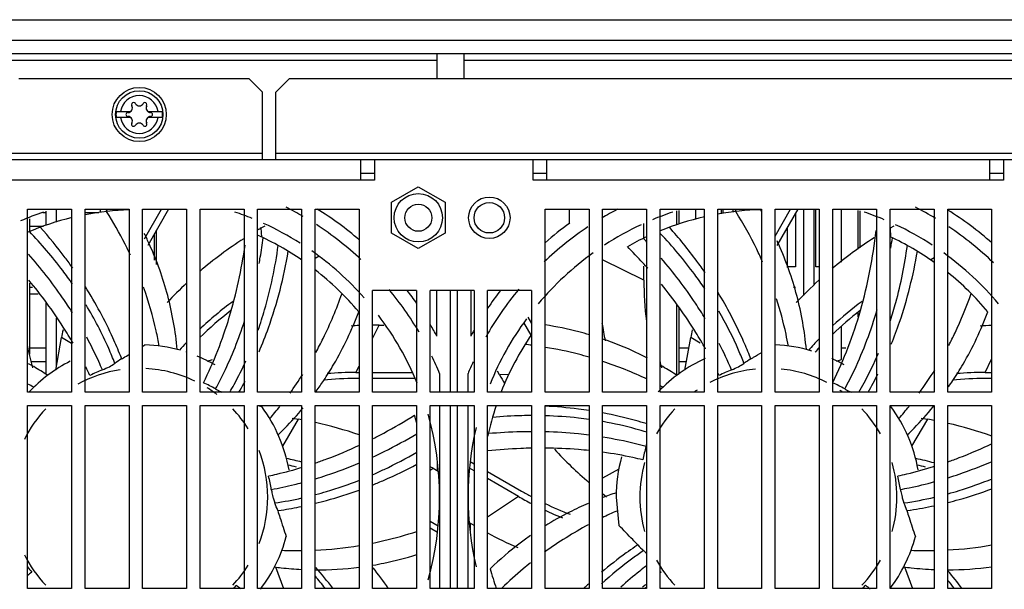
# Model space of a CAD drawing. Header units: millimetres. Extents: x 0 to 2800, y 0 to 2000.
# Tile 4 of 28: x 948 to 1094, y 105 to 189. Entities that reach past the tile are written whole.
import ezdxf

# ---------------------------------------------------------------- set-up
doc = ezdxf.new("R2010")
doc.units = ezdxf.units.MM
doc.header["$LTSCALE"] = 154
doc.layers.get('0').update_dxf_attribs({"linetype": 'CONTINUOUS'})

msp = doc.modelspace()

# ---------------------------------------------------------------- linework, layer by layer
at = {"color": 9, "linetype": 'CONTINUOUS'}
for p, q in [((903.72, 189.23), (1213.72, 189.23)), ((1009.72, 183.23), (918.02, 183.23)), ((1103.72, 183.23), (1013.72, 183.23)), ((945.92, 169.53), (983.92, 169.53)), ((985.92, 169.53), (1131.52, 169.53)), ((998.47, 165.53), (932.97, 165.53)), ((1091.47, 165.53), (1025.97, 165.53)), ((962.22, 161.03), (962.09, 161.23)), ((1055.22, 161.03), (1055.09, 161.23)), ((983.84, 157.12), (983.75, 158.47)), ((1076.84, 157.12), (1076.75, 158.47)), ((1040.32, 150.76), (1034.22, 153.77)), ((1000.22, 142.13), (1001.2, 144.13)), ((955.72, 141.42), (954.23, 142.28)), ((1048.63, 141.47), (1047.23, 142.28)), ((963.12, 139.13), (962.93, 139.61)), ((1056.12, 139.13), (1055.93, 139.61)), ((1090.75, 137.13), (1091.72, 139.09)), ((997.75, 137.13), (998.22, 138.07)), ((1020.34, 136.85), (1018.98, 136.76)), ((986.94, 126.22), (989.27, 130.21)), ((1040.72, 129.55), (1040.65, 129.57)), ((1079.94, 126.22), (1082.27, 130.21)), ((1008.72, 122.69), (1009.15, 122.98)), ((1036.6, 122.86), (1034.22, 121.5)), ((1021.78, 118.82), (1017.22, 115.77)), ((986.18, 116.73), (986.7, 116.8)), ((1079.18, 116.73), (1079.7, 116.8)), ((1039.41, 111.65), (1038.98, 111.36))]:
    msp.add_line(p, q, dxfattribs=at)
at = {"color": 3, "linetype": 'CONTINUOUS'}
for p, q in [((906.72, 186.23), (1210.72, 186.23)), ((947.92, 180.53), (981.92, 180.53)), ((981.92, 180.53), (983.92, 178.53)), ((987.92, 180.53), (985.92, 178.53)), ((987.92, 180.53), (1129.52, 180.53)), ((983.92, 168.53), (983.92, 178.53)), ((985.92, 168.53), (985.92, 178.53)), ((1199.52, 168.53), (917.92, 168.53)), ((998.47, 165.53), (998.47, 168.53)), ((1000.47, 168.53), (1000.47, 165.53)), ((1023.97, 165.53), (1023.97, 168.53)), ((1025.97, 165.53), (1025.97, 168.53)), ((1091.47, 165.53), (1091.47, 168.53)), ((1093.47, 168.53), (1093.47, 165.53)), ((1000.47, 165.53), (998.47, 165.53)), ((1025.97, 165.53), (1023.97, 165.53)), ((1093.47, 165.53), (1091.47, 165.53)), ((949.22, 134.23), (949.22, 161.23)), ((949.22, 161.23), (955.72, 161.23)), ((955.72, 161.23), (955.72, 134.23)), ((957.72, 134.23), (957.72, 161.23)), ((957.72, 161.23), (964.22, 161.23)), ((964.22, 161.23), (964.22, 134.23)), ((966.22, 134.23), (966.22, 161.23)), ((966.22, 161.23), (972.72, 161.23)), ((972.72, 161.23), (972.72, 134.23)), ((974.72, 134.23), (974.72, 161.23)), ((974.72, 161.23), (981.22, 161.23)), ((981.22, 161.23), (981.22, 134.23)), ((983.22, 161.23), (989.72, 161.23)), ((983.22, 134.23), (983.22, 161.23)), ((989.72, 161.23), (989.72, 134.23)), ((991.72, 161.23), (998.22, 161.23)), ((991.72, 134.23), (991.72, 161.23)), ((998.22, 161.23), (998.22, 134.23)), ((1025.72, 161.23), (1032.22, 161.23)), ((1025.72, 134.23), (1025.72, 161.23)), ((1032.22, 161.23), (1032.22, 134.23)), ((1034.22, 161.23), (1040.72, 161.23)), ((1034.22, 134.23), (1034.22, 161.23)), ((1040.72, 161.23), (1040.72, 134.23)), ((1042.72, 161.23), (1049.22, 161.23)), ((1042.72, 134.23), (1042.72, 161.23)), ((1049.22, 161.23), (1049.22, 134.23)), ((1051.22, 161.23), (1057.72, 161.23)), ((1051.22, 134.23), (1051.22, 161.23)), ((1051.72, 161.23), (1051.72, 160.58)), ((1057.72, 161.23), (1057.72, 134.23)), ((1059.72, 161.23), (1066.22, 161.23)), ((1059.72, 134.23), (1059.72, 161.23)), ((1062.72, 160.65), (1062.72, 152.73)), ((1065.72, 152.73), (1065.72, 161.23)), ((1066.22, 161.23), (1066.22, 134.23)), ((1068.22, 161.23), (1074.72, 161.23)), ((1068.22, 134.23), (1068.22, 161.23)), ((1074.72, 161.23), (1074.72, 134.23)), ((1076.72, 161.23), (1083.22, 161.23)), ((1076.72, 134.23), (1076.72, 161.23)), ((1083.22, 161.23), (1083.22, 134.23)), ((1085.22, 161.23), (1091.72, 161.23)), ((1085.22, 134.23), (1085.22, 161.23)), ((1091.72, 161.23), (1091.72, 134.23)), ((1062.72, 152.73), (1061.47, 152.73)), ((1066.22, 152.73), (1065.72, 152.73)), ((949.47, 149.73), (949.95, 149.73)), ((1006.72, 149.23), (1000.22, 149.23)), ((1000.22, 134.23), (1000.22, 149.23)), ((1006.72, 149.23), (1006.72, 134.23)), ((1015.22, 149.23), (1008.72, 149.23)), ((1008.72, 134.23), (1008.72, 149.23)), ((1015.22, 149.23), (1015.22, 134.23)), ((1023.72, 149.23), (1017.22, 149.23)), ((1017.22, 134.23), (1017.22, 149.23)), ((1023.72, 149.23), (1023.72, 134.23)), ((1062.42, 149.73), (1062.72, 149.73)), ((1065.72, 140.14), (1065.72, 140.23)), ((955.72, 134.23), (949.22, 134.23)), ((964.22, 134.23), (957.72, 134.23)), ((972.72, 134.23), (966.22, 134.23)), ((981.22, 134.23), (974.72, 134.23)), ((989.72, 134.23), (983.22, 134.23)), ((998.22, 134.23), (991.72, 134.23)), ((1006.72, 134.23), (1000.22, 134.23)), ((1015.22, 134.23), (1008.72, 134.23)), ((1023.72, 134.23), (1017.22, 134.23)), ((1032.22, 134.23), (1025.72, 134.23)), ((1040.72, 134.23), (1034.22, 134.23)), ((1049.22, 134.23), (1042.72, 134.23)), ((1057.72, 134.23), (1051.22, 134.23)), ((1066.22, 134.23), (1059.72, 134.23)), ((1074.72, 134.23), (1068.22, 134.23)), ((1083.22, 134.23), (1076.72, 134.23)), ((1091.72, 134.23), (1085.22, 134.23)), ((949.22, 132.23), (955.72, 132.23)), ((949.22, 105.23), (949.22, 132.23)), ((955.72, 132.23), (955.72, 105.23)), ((957.72, 132.23), (964.22, 132.23)), ((957.72, 105.23), (957.72, 132.23)), ((964.22, 132.23), (964.22, 105.23)), ((966.22, 132.23), (972.72, 132.23)), ((966.22, 105.23), (966.22, 132.23)), ((972.72, 132.23), (972.72, 105.23)), ((974.72, 132.23), (981.22, 132.23)), ((974.72, 105.23), (974.72, 132.23)), ((981.22, 132.23), (981.22, 105.23)), ((983.22, 132.23), (989.72, 132.23)), ((983.22, 105.23), (983.22, 132.23)), ((989.72, 132.23), (989.72, 105.23)), ((991.72, 132.23), (998.22, 132.23)), ((991.72, 105.23), (991.72, 132.23)), ((998.22, 132.23), (998.22, 105.23)), ((1000.22, 132.23), (1006.72, 132.23)), ((1000.22, 105.23), (1000.22, 132.23)), ((1006.72, 132.23), (1006.72, 105.23)), ((1008.72, 132.23), (1015.22, 132.23)), ((1008.72, 105.23), (1008.72, 132.23)), ((1015.22, 132.23), (1015.22, 105.23)), ((1017.22, 132.23), (1023.72, 132.23)), ((1017.22, 105.23), (1017.22, 132.23)), ((1023.72, 132.23), (1023.72, 105.23)), ((1025.72, 132.23), (1032.22, 132.23)), ((1025.72, 105.23), (1025.72, 132.23)), ((1032.22, 132.23), (1032.22, 105.23)), ((1034.22, 132.23), (1040.72, 132.23)), ((1034.22, 105.23), (1034.22, 132.23)), ((1040.72, 132.23), (1040.72, 105.23)), ((1042.72, 132.23), (1049.22, 132.23)), ((1042.72, 105.23), (1042.72, 132.23)), ((1049.22, 132.23), (1049.22, 105.23)), ((1051.22, 132.23), (1057.72, 132.23)), ((1051.22, 105.23), (1051.22, 132.23)), ((1057.72, 132.23), (1057.72, 105.23)), ((1059.72, 132.23), (1066.22, 132.23)), ((1059.72, 105.23), (1059.72, 132.23)), ((1066.22, 132.23), (1066.22, 105.23)), ((1068.22, 132.23), (1074.72, 132.23)), ((1068.22, 105.23), (1068.22, 132.23)), ((1074.72, 132.23), (1074.72, 105.23)), ((1076.72, 132.23), (1083.22, 132.23)), ((1076.72, 105.23), (1076.72, 132.23)), ((1083.22, 132.23), (1083.22, 105.23)), ((1085.22, 132.23), (1091.72, 132.23)), ((1085.22, 105.23), (1085.22, 132.23)), ((1091.72, 132.23), (1091.72, 105.23)), ((955.72, 105.23), (949.22, 105.23)), ((964.22, 105.23), (957.72, 105.23)), ((972.72, 105.23), (966.22, 105.23)), ((981.22, 105.23), (974.72, 105.23)), ((989.72, 105.23), (983.22, 105.23)), ((998.22, 105.23), (991.72, 105.23)), ((1006.72, 105.23), (1000.22, 105.23)), ((1015.22, 105.23), (1008.72, 105.23)), ((1023.72, 105.23), (1017.22, 105.23)), ((1032.22, 105.23), (1025.72, 105.23)), ((1040.72, 105.23), (1034.22, 105.23)), ((1049.22, 105.23), (1042.72, 105.23)), ((1057.72, 105.23), (1051.22, 105.23)), ((1066.22, 105.23), (1059.72, 105.23)), ((1074.72, 105.23), (1068.22, 105.23)), ((1083.22, 105.23), (1076.72, 105.23)), ((1091.72, 105.23), (1085.22, 105.23))]:
    msp.add_line(p, q, dxfattribs=at)
at = {"color": 7, "linetype": 'CONTINUOUS'}
for p, q in [((918.02, 184.23), (1199.42, 184.23)), ((1009.72, 184.23), (1009.72, 180.53)), ((1013.72, 184.23), (1013.72, 180.53)), ((962.31, 175.68), (964.47, 175.68)), ((964.47, 174.78), (962.31, 174.78)), ((966.97, 175.68), (969.12, 175.68)), ((969.12, 174.78), (966.97, 174.78)), ((1000.47, 166.53), (998.47, 166.53)), ((1025.97, 166.53), (1023.97, 166.53)), ((1093.47, 166.53), (1091.47, 166.53)), ((1003.02, 162.26), (1006.97, 164.54)), ((1006.97, 164.54), (1010.92, 162.26)), ((1003.02, 157.7), (1003.02, 162.26)), ((1010.92, 162.26), (1010.92, 157.7)), ((951.97, 160.73), (951.49, 160.73)), ((951.97, 158.86), (951.97, 160.94)), ((953.47, 159.34), (953.47, 161.23)), ((959.72, 160.73), (957.72, 160.73)), ((959.97, 160.77), (959.97, 161.23)), ((966.51, 156.89), (969.01, 161.23)), ((970.05, 161.23), (966.97, 155.89)), ((1029.34, 159.19), (1029.34, 161.23)), ((1045.17, 158.92), (1045.17, 160.99)), ((1045.47, 161.06), (1045.47, 159.02)), ((1047.97, 159.78), (1047.97, 161.23)), ((1051.97, 161.23), (1051.97, 160.62)), ((1053.47, 161.23), (1053.47, 160.84)), ((1059.72, 157.25), (1062.01, 161.23)), ((1063.05, 161.23), (1059.97, 155.89)), ((1063.97, 148.49), (1063.97, 161.23)), ((1065.47, 150.07), (1065.47, 161.23)), ((1069.47, 161.23), (1069.47, 153.43)), ((1071.97, 155.32), (1071.97, 161.06)), ((1072.27, 155.52), (1072.27, 160.99)), ((949.47, 159.83), (949.47, 157.95)), ((949.47, 158.73), (951.56, 158.73)), ((983.75, 158.47), (984.31, 158.79)), ((1040.32, 156.99), (1040.32, 159.14)), ((1076.75, 158.47), (1077.31, 158.79)), ((967.97, 153.71), (967.97, 157.62)), ((968.27, 153.06), (968.27, 158.14)), ((1006.97, 155.42), (1003.02, 157.7)), ((1010.92, 157.7), (1006.97, 155.42)), ((1061.47, 158.48), (1061.47, 152.62)), ((992.31, 154.29), (991.72, 153.94)), ((1085.31, 154.29), (1085.22, 154.23)), ((989.64, 153.78), (989.72, 153.83)), ((1040.32, 150.76), (1040.32, 152.83)), ((1082.64, 153.78), (1083.22, 154.12)), ((949.47, 150.3), (949.47, 139.81)), ((949.47, 148.73), (950.8, 148.73)), ((1009.72, 142.48), (1009.72, 149.23)), ((1011.72, 134.23), (1011.72, 149.23)), ((1012.72, 149.23), (1012.72, 134.23)), ((1014.72, 149.23), (1014.72, 142.48)), ((951.97, 136.81), (951.97, 147.36)), ((1045.17, 136.7), (1045.17, 147.12)), ((1045.47, 146.77), (1045.47, 136.9)), ((1071.97, 145.35), (1071.97, 145.95)), ((1072.27, 146.13), (1072.27, 146.19)), ((953.47, 137.94), (953.47, 145.17)), ((1001.2, 144.13), (1001.85, 144.13)), ((1023.66, 142.66), (1022.58, 144.53)), ((1023.16, 145.32), (1023.72, 144.36)), ((1069.47, 143.93), (1069.47, 139.03)), ((953.39, 137.47), (954.23, 142.28)), ((1046.39, 137.47), (1047.23, 142.28)), ((951.97, 140.73), (949.47, 140.73)), ((1046.96, 140.73), (1045.47, 140.73)), ((1070.18, 140.73), (1069.47, 140.73)), ((949.75, 138.73), (951.97, 138.73)), ((975.77, 138.78), (976.54, 139.06)), ((1045.47, 138.73), (1046.61, 138.73)), ((1068.77, 138.78), (1069.54, 139.06)), ((997.75, 137.13), (998.22, 137.13)), ((1000.22, 137.13), (1006.13, 137.13)), ((1010.12, 136.97), (1010.12, 134.23)), ((1014.32, 134.23), (1014.32, 136.97)), ((1018.98, 136.76), (1018.66, 137.32)), ((1090.75, 137.13), (1091.72, 137.13)), ((998.22, 136.23), (997.75, 136.23)), ((1006.53, 136.23), (1000.22, 136.23)), ((1091.72, 136.23), (1090.75, 136.23)), ((1010.12, 132.23), (1010.12, 105.23)), ((1011.72, 105.23), (1011.72, 132.23)), ((1012.72, 132.23), (1012.72, 105.23)), ((1014.32, 105.23), (1014.32, 132.23)), ((988.3, 130.39), (989.27, 130.21)), ((1081.3, 130.39), (1082.27, 130.21)), ((1014.63, 123.98), (1015.22, 123.64)), ((1009.15, 122.98), (1009.92, 122.54)), ((1009.82, 122.59), (1009.82, 123.64)), ((1015.22, 122.6), (1014.52, 123)), ((1017.22, 122.49), (1022.23, 119.59)), ((1021.78, 118.82), (1017.22, 121.45)), ((1034.79, 118.7), (1034.22, 119.18)), ((1036.22, 118.73), (1036.61, 114.54)), ((1008.72, 115.15), (1009.91, 114.46)), ((1009.81, 113.48), (1008.72, 114.11)), ((1015.22, 114.52), (1014.52, 114.93)), ((1014.62, 114.87), (1014.62, 113.82)), ((985.86, 108.4), (987.02, 105.23)), ((1078.86, 108.4), (1080.02, 105.23))]:
    msp.add_line(p, q, dxfattribs=at)
for centre, radius in [((965.72, 175.23), 4), ((965.72, 175.23), 3.5), ((1017.47, 159.98), 3.06), ((1006.97, 159.98), 2)]:
    msp.add_circle(centre, radius, dxfattribs=at)
at = {"color": 3, "linetype": 'CONTINUOUS'}
for centre, radius in [((1006.97, 159.98), 3.57), ((1017.47, 159.98), 2.25)]:
    msp.add_circle(centre, radius, dxfattribs=at)
at = {"color": 9, "linetype": 'CONTINUOUS'}
for centre, radius, start, end in [((965.72, 175.23), 2.81, 9.2069, 170.7931), ((965.72, 175.23), 2.81, 189.2069, 350.7931), ((1015.93, 81.3), 60.35, 82.5729, 83.5162), ((1016.78, 85.74), 55.82, 64.5109, 71.764), ((943.02, 166.87), 55.67, 323.9083, 327.3205), ((1036.02, 166.87), 55.67, 323.9087, 328.2074), ((923.27, 84.7), 56.98, 61.8747, 62.8642), ((1016.22, 84.61), 57.09, 61.8751, 62.3202), ((942.17, 167.54), 56.75, 319.0154, 321.385), ((1035.17, 167.54), 56.75, 319.0154, 321.385), ((1058.76, 64.55), 56.74, 113.301, 115.7122), ((1058.35, 65.39), 55.8, 118.0631, 125.886), ((989.19, 167.48), 56.66, 267.5855, 270.5363), ((989.2, 166.57), 55.74, 272.6036, 279.3245), ((1082.19, 167.41), 56.59, 267.5843, 271.0475), ((1082.2, 166.59), 55.76, 273.1223, 279.8526)]:
    msp.add_arc(centre, radius, start, end, dxfattribs=at)
at = {"color": 7, "linetype": 'CONTINUOUS'}
for centre, radius, start, end in [((964.05, 176.19), 0.664, 270, 30), ((964.88, 176.68), 0.3, 30, 210), ((965.72, 177.16), 0.664, 210, 330), ((966.55, 176.68), 0.3, 330, 150), ((967.39, 176.19), 0.664, 150, 270), ((965.72, 175.23), 3.44, 172.4757, 187.5243), ((964.05, 175.23), 0.3, 90, 270), ((964.05, 174.27), 0.664, 330, 90), ((967.39, 174.27), 0.664, 90, 210), ((967.39, 175.23), 0.3, 270, 90), ((965.72, 175.23), 3.44, 352.4757, 7.5243), ((964.88, 173.78), 0.3, 150, 330), ((965.72, 173.3), 0.664, 30, 150), ((966.55, 173.78), 0.3, 210, 30), ((965.72, 118.73), 44.4, 108.5849, 113.278), ((965.72, 118.73), 42.45, 92.0202, 100.8357), ((1014.21, 131.71), 60.9, 150.9822, 151.3353), ((965.72, 118.73), 44.4, 67.9013, 71.4151), ((965.72, 118.73), 48, 59.7139, 63.0965), ((965.72, 118.73), 50, 49.4138, 58.2959), ((1058.72, 118.73), 48, 117.6972, 120.8744), ((1058.72, 118.73), 44.4, 108.5849, 112.6884), ((1058.72, 118.73), 42.45, 102.8749, 112.1425), ((1058.72, 118.73), 42.45, 91.5768, 100.1542), ((1107.21, 131.71), 60.9, 150.9822, 151.3353), ((1013.1, 134.53), 51.82, 30.4872, 30.9307), ((1058.72, 118.73), 44.4, 67.3116, 71.4151), ((1058.72, 118.73), 48, 59.0245, 63.0965), ((1058.72, 118.73), 50, 48.6517, 57.9634), ((965.72, 118.73), 42.45, 103.5825, 112.8674), ((965.72, 118.73), 44.4, 57.603, 65.5427), ((965.72, 118.73), 48, 46.9388, 56.9522), ((1058.72, 118.73), 50, 125.9827, 131.3013), ((1058.72, 118.73), 44.4, 115.047, 123.0628), ((1058.72, 118.73), 44.4, 56.9372, 64.953), ((922.35, 135.74), 49.26, 24.3007, 26.4102), ((1014.2, 105.73), 60.9, 120, 120.6035), ((965.72, 118.73), 42.45, 55.537, 65.6535), ((1058.72, 118.73), 48, 123.7678, 133.6787), ((1058.72, 118.73), 42.45, 67.8569, 67.9827), ((1058.72, 118.73), 48, 46.0924, 56.2609), ((1014.2, 105.73), 60.9, 122.8603, 130.497), ((1058.72, 118.73), 42.45, 115.0876, 119.4113), ((983.79, 103.09), 78, 43.0768, 43.6599), ((1015.57, 135.84), 49.02, 24.2983, 25.0084), ((1107.2, 105.73), 60.9, 122.65, 129.8819), ((1058.72, 118.73), 42.45, 54.7423, 64.9095), ((1000.29, 167.49), 77.47, 351.0846, 352.2332), ((965.72, 118.73), 44.4, 41.5082, 54.9397), ((1058.72, 118.73), 44.4, 125.7262, 140.008), ((1058.72, 118.73), 44.4, 39.992, 54.2738), ((965.72, 118.73), 42.45, 40.1483, 52.1867), ((1058.72, 118.73), 42.45, 40.1483, 51.3669), ((1014.2, 105.73), 60.9, 132.9548, 136.7552), ((1091.22, 150.76), 50.9, 180, 186.8634), ((1107.2, 105.73), 60.9, 132.341, 136.7552), ((965.72, 118.73), 48, 30.4971, 39.6715), ((965.72, 118.73), 50, 34.8514, 37.619), ((1058.72, 118.73), 48, 140.2659, 150.5105), ((1058.72, 118.73), 50, 142.381, 146.121), ((1009.71, 106.6), 50.9, 126.2991, 133.4814), ((1102.71, 106.6), 50.9, 126.2991, 132.6821), ((1009.71, 106.6), 50, 127.5013, 134.4882), ((965.72, 118.73), 44.4, 22.2891, 37.2427), ((1102.71, 106.6), 50, 127.5013, 133.6798), ((1001.2, 83.23), 60.9, 90, 90.9326), ((965.72, 118.73), 50, 28.3576, 30.5899), ((1058.72, 118.73), 44.4, 143.6738, 157.9299), ((1094.22, 154.22), 60.9, 189.2885, 191.7496), ((1014.21, 131.71), 60.9, 168.9109, 170), ((1001.2, 83.23), 60.9, 92.8209, 93.9246), ((1058.72, 118.73), 50, 150.5255, 151.6424), ((1058.72, 118.73), 42.45, 145.5457, 158.5497), ((1107.21, 131.71), 60.9, 168.9109, 170), ((1094.2, 83.23), 60.9, 92.3493, 93.9246), ((947.71, 170.43), 34.77, 302.1786, 302.8182), ((965.72, 118.73), 22.5, 74.4595, 87.8643), ((1009.71, 106.6), 50.9, 136.6815, 138.3469), ((998.73, 114.16), 59.33, 23.1748, 27.3305), ((1058.72, 118.73), 22.5, 73.3717, 87.5129), ((1102.71, 106.6), 50.9, 135.8807, 138.3469), ((998.22, 150.76), 50, 191.3132, 195.03), ((1009.71, 106.6), 50, 137.7271, 137.8645), ((1102.71, 106.6), 50, 136.9162, 137.8645), ((924.89, 95.03), 49.81, 59.5934, 60.6032), ((965.72, 118.73), 22.5, 116.9412, 136.5486), ((972.86, 123.24), 18.64, 121.5147, 125.2165), ((965.72, 118.73), 22.5, 60.0915, 67.6748), ((965.72, 118.73), 48, 22.3316, 25.7024), ((1058.72, 118.73), 48, 155.4407, 157.6684), ((1058.72, 118.73), 22.5, 114.5817, 136.3585), ((1091.22, 150.76), 50, 193.779, 195.03), ((1065.86, 123.24), 18.64, 121.5147, 125.2165), ((1058.72, 118.73), 22.5, 60.0915, 65.3183), ((924.44, 94.26), 50.71, 56.8239, 59.5875), ((965.72, 118.73), 19, 98.5513, 118.5974), ((904.5, 111.58), 59.49, 24.9572, 26.3215), ((967.32, 119.52), 19.32, 111.3662, 117.3731), ((965.72, 118.73), 19, 64.371, 87.1421), ((997.75, 86.23), 50.9, 90, 94.7723), ((1017.83, 94.92), 49.95, 59.594, 59.9558), ((1017.44, 94.26), 50.71, 56.8239, 59.5875), ((1058.72, 118.73), 19, 95.7021, 117.1112), ((997.68, 111.66), 59.3, 24.9562, 25.3695), ((1060.32, 119.52), 19.32, 111.3662, 117.3731), ((1058.72, 118.73), 19, 62.8888, 84.2979), ((1022.88, 163.03), 58.22, 330.3364, 333.3469), ((1090.75, 86.23), 50.9, 90, 94.7723), ((967.33, 117.97), 19.32, 59.9376, 65.9446), ((929.99, 162.97), 58.09, 330.6525, 332.1669), ((953.08, 162.65), 48.01, 323.9306, 326.2101), ((997.75, 86.23), 50, 90, 95.5244), ((1071.72, 167.21), 60.9, 210, 211.3525), ((1060.33, 117.97), 19.32, 59.9376, 65.9446), ((1046.11, 162.63), 47.98, 324.8654, 326.2106), ((1090.75, 86.23), 50, 90, 95.5244), ((965.72, 118.73), 19, 52.8326, 58.0938), ((930.17, 162.87), 57.88, 330.3327, 330.6517), ((953.01, 162.7), 48.1, 323.6785, 323.9309), ((1058.72, 118.73), 19, 123.7052, 124.9655), ((1058.72, 118.73), 19, 55.0345, 56.2948), ((965.72, 118.73), 19, 136.6781, 153.378), ((965.72, 118.73), 19, 32.061, 43.3219), ((994.95, 165.15), 34.88, 250.7336, 251.389), ((965.72, 118.73), 22.5, 10.284, 36.4358), ((1058.72, 118.73), 42.45, 161.4497, 167.8702), ((1058.72, 118.73), 19, 136.6781, 150.6522), ((1058.72, 118.73), 19, 29.3478, 43.3219), ((1087.02, 162.42), 31.99, 251.2149, 251.4012), ((1058.72, 118.73), 22.5, 10.284, 36.4358), ((1045.54, 163.07), 48.69, 320.4103, 320.7047), ((978.7, 70.24), 60.9, 79.567, 80), ((978.7, 70.24), 60.9, 71.2763, 77.6283), ((965.72, 118.73), 42.45, 15.0089, 16.5541), ((965.72, 118.73), 44.4, 344.0059, 15.9941), ((1071.7, 70.24), 60.9, 79.0818, 80), ((1071.7, 70.24), 60.9, 70.7751, 77.1444), ((1058.72, 118.73), 44.4, 166.5968, 193.4032), ((965.72, 118.73), 19, 338.8195, 21.1805), ((1071.72, 167.21), 60.9, 222.8576, 229.5332), ((1059.1, 120.47), 19.32, 162.7947, 168.8017), ((1022.38, 131.32), 18.97, 344.2985, 345.2352), ((977.21, 74.56), 50.9, 75.7467, 78.3469), ((1058.72, 118.73), 22.5, 164.6498, 180), ((1058.72, 118.73), 19, 164.4127, 195.5873), ((1058.72, 118.73), 19, 344.4127, 15.5873), ((1070.21, 74.56), 50.9, 75.1647, 78.3469), ((977.21, 74.56), 50, 76.434, 77.8645), ((978.7, 70.24), 60.9, 60, 60.4538), ((1070.21, 74.56), 50, 76.434, 77.8645), ((966.13, 116.99), 19.32, 8.509, 14.516), ((1059.13, 116.99), 19.32, 8.509, 14.516), ((1047.23, 162.9), 50, 240, 241.9202), ((1052.13, 71.13), 50.78, 108.2536, 110.7412), ((978.07, 170.78), 53.48, 278.2649, 282.6419), ((1047.23, 162.9), 50.9, 240, 242.454), ((1071.06, 170.87), 53.57, 278.2679, 283.192), ((968.52, 110.77), 18.64, 18.6576, 22.3594), ((978.02, 174.3), 58.15, 278.5849, 281.6471), ((1051.07, 73.64), 48.06, 116.9331, 121.8992), ((1047.23, 162.9), 50, 244.4925, 249.1117), ((1047.23, 162.9), 50.9, 244.9781, 248.118), ((1051.34, 73.1), 48.66, 113.2912, 116.9282), ((1061.52, 110.77), 18.64, 18.6576, 22.3594), ((1071.01, 174.37), 58.22, 278.5865, 282.1532), ((965.72, 118.73), 22.5, 322.7267, 345.0072), ((1045.74, 167.22), 60.9, 242.0375, 246.7333), ((1058.72, 118.73), 22.5, 323.135, 345.0072), ((1052.73, 124.69), 18.64, 224.3719, 228.0736), ((965.72, 118.73), 19, 206.622, 223.3219), ((1058.72, 118.73), 19, 209.3478, 223.3219), ((1058.72, 118.73), 19, 316.6781, 330.6522), ((964.54, 120.08), 19.26, 217.2597, 220.2361), ((965.72, 118.73), 19, 316.6781, 327.939), ((992.16, 156.16), 48.18, 269.4679, 277.244), ((953.58, 74.74), 50.9, 36.8295, 41.2721), ((952.71, 70.25), 60.9, 35.1113, 38.6341), ((1058.72, 118.73), 42.45, 194.434, 198.5448), ((1057.51, 120.05), 19.22, 219.654, 220.2375), ((1085.16, 156.13), 48.15, 270.0646, 277.8555), ((1046.58, 74.74), 50.9, 36.8295, 40.5477), ((986.24, 60.73), 59.38, 127.8136, 128.6365), ((953.58, 74.74), 50, 37.6283, 40.2264), ((1079.17, 60.83), 59.25, 127.8133, 127.9767), ((1046.58, 74.74), 50, 37.6283, 39.3137), ((964.68, 117.27), 19.24, 321.2425, 323.0941), ((1017.7, 151.65), 59.38, 230.6708, 231.5153), ((1073.99, 60.68), 61.62, 133.131, 133.5898), ((1073.81, 60.87), 61.35, 132.8143, 133.1309), ((1080.08, 59.72), 60.68, 130.8702, 131.1742), ((1079.98, 59.84), 60.53, 130.6019, 130.8702), ((1058.72, 118.73), 22.5, 216.0523, 216.8646), ((1057.68, 117.27), 19.24, 321.2425, 323.0941), ((1110.7, 151.65), 59.38, 230.6708, 231.5153)]:
    msp.add_arc(centre, radius, start, end, dxfattribs=at)
at = {"color": 9, "linetype": 'CONTINUOUS'}
for points, knots in [([(964.42, 154.44), (964.16, 154.99), (963.09, 157.2), (961.88, 159.34), (960.9, 160.91)], [0, 0, 0, 0, 0.248053, 1, 1, 1, 1]), ([(1057.87, 153.43), (1057.59, 154.07), (1056.41, 156.63), (1055.03, 159.11), (1053.9, 160.91)], [0, 0, 0, 0, 0.247918, 1, 1, 1, 1]), ([(968.68, 141.03), (968.55, 141.78), (967.94, 144.72), (967.1, 147.62), (966.34, 149.74)], [0, 0, 0, 0, 0.251159, 1, 1, 1, 1]), ([(991.81, 140.07), (992.19, 140.76), (993.66, 143.58), (994.9, 146.53), (995.69, 148.79)], [0, 0, 0, 0, 0.24783, 1, 1, 1, 1]), ([(1085.38, 141.13), (1085.7, 141.74), (1086.94, 144.23), (1088, 146.81), (1088.69, 148.79)], [0, 0, 0, 0, 0.247931, 1, 1, 1, 1]), ([(1061.68, 141.03), (1061.57, 141.63), (1061.1, 143.98), (1060.48, 146.3), (1059.93, 148.01)], [0, 0, 0, 0, 0.25107, 1, 1, 1, 1]), ([(1032.24, 139.38), (1031.71, 139.53), (1029.57, 140.12), (1027.4, 140.57), (1025.75, 140.84)], [0, 0, 0, 0, 0.248706, 1, 1, 1, 1]), ([(1000.26, 111.93), (1000.8, 112.04), (1002.99, 112.52), (1005.15, 113.13), (1006.75, 113.65)], [0, 0, 0, 0, 0.248367, 1, 1, 1, 1]), ([(1023.57, 109.03), (1023.2, 108.73), (1021.74, 107.54), (1020.33, 106.27), (1019.31, 105.28)], [0, 0, 0, 0, 0.248474, 1, 1, 1, 1])]:
    msp.add_open_spline(points, degree=3, knots=knots, dxfattribs=at)
at = {"color": 7, "linetype": 'CONTINUOUS'}
for points, knots in [([(955.85, 150.19), (955.38, 150.86), (953.41, 153.57), (951.22, 156.12), (949.48, 157.95)], [0, 0, 0, 0, 0.244644, 1, 1, 1, 1]), ([(955.89, 152.54), (955.53, 153.06), (954.01, 155.14), (952.37, 157.13), (951.08, 158.58)], [0, 0, 0, 0, 0.246314, 1, 1, 1, 1]), ([(1049.3, 149.53), (1048.82, 150.23), (1046.81, 153.08), (1044.55, 155.76), (1042.74, 157.67)], [0, 0, 0, 0, 0.244537, 1, 1, 1, 1]), ([(1049.37, 151.86), (1048.97, 152.44), (1047.32, 154.76), (1045.51, 156.97), (1044.08, 158.58)], [0, 0, 0, 0, 0.245989, 1, 1, 1, 1]), ([(1068.22, 135.64), (1069.91, 139.04), (1072.72, 146.39), (1074.18, 154.1), (1074.63, 158.08)], [0, 0, 0, 0, 0.486536, 1, 1, 1, 1]), ([(971.33, 140.52), (971.08, 143.2), (970.15, 148.51), (968.35, 153.58), (967.25, 156.01)], [0, 0, 0, 0, 0.50215, 1, 1, 1, 1]), ([(975.21, 135.61), (976.75, 138.72), (979.36, 145.37), (980.85, 152.35), (981.36, 155.95)], [0, 0, 0, 0, 0.48824, 1, 1, 1, 1]), ([(983.29, 143.4), (983.64, 144.38), (984.95, 148.46), (985.82, 152.67), (986.26, 155.88)], [0, 0, 0, 0, 0.243582, 1, 1, 1, 1]), ([(983.44, 153.2), (983.49, 153.51), (983.73, 154.78), (983.92, 156.05), (984.05, 157.02)], [0, 0, 0, 0, 0.247912, 1, 1, 1, 1]), ([(1064.33, 140.52), (1064.08, 143.2), (1063.15, 148.51), (1061.35, 153.58), (1060.25, 156.01)], [0, 0, 0, 0, 0.50215, 1, 1, 1, 1]), ([(1076.77, 144.82), (1077.06, 145.7), (1078.13, 149.33), (1078.87, 153.05), (1079.26, 155.88)], [0, 0, 0, 0, 0.244123, 1, 1, 1, 1]), ([(955.84, 145.95), (955.37, 146.69), (953.39, 149.7), (951.16, 152.55), (949.37, 154.59)], [0, 0, 0, 0, 0.245312, 1, 1, 1, 1]), ([(983.43, 140.19), (983.93, 141.34), (985.81, 146.15), (987.09, 151.18), (987.75, 155.02)], [0, 0, 0, 0, 0.243978, 1, 1, 1, 1]), ([(1040.89, 152.51), (1040.65, 152.78), (1039.66, 153.87), (1038.65, 154.93), (1037.87, 155.71)], [0, 0, 0, 0, 0.24757, 1, 1, 1, 1]), ([(1076.89, 141.3), (1077.33, 142.38), (1078.99, 146.83), (1080.14, 151.48), (1080.75, 155.02)], [0, 0, 0, 0, 0.244231, 1, 1, 1, 1]), ([(1049.39, 145.06), (1048.92, 145.83), (1046.95, 148.94), (1044.7, 151.88), (1042.89, 153.99)], [0, 0, 0, 0, 0.245385, 1, 1, 1, 1]), ([(955.94, 141.45), (955.48, 142.26), (953.5, 145.5), (951.24, 148.56), (949.41, 150.75)], [0, 0, 0, 0, 0.245488, 1, 1, 1, 1]), ([(1049.44, 140.59), (1048.97, 141.42), (1047.01, 144.75), (1044.75, 147.9), (1042.9, 150.16)], [0, 0, 0, 0, 0.2456, 1, 1, 1, 1]), ([(962.93, 139.61), (962.58, 140.49), (961.11, 144), (959.28, 147.36), (957.75, 149.78)], [0, 0, 0, 0, 0.247694, 1, 1, 1, 1]), ([(1055.93, 139.61), (1055.61, 140.42), (1054.26, 143.64), (1052.63, 146.73), (1051.26, 148.97)], [0, 0, 0, 0, 0.247981, 1, 1, 1, 1]), ([(962.11, 138.47), (961.82, 139.21), (960.6, 142.18), (959.1, 145.05), (957.85, 147.12)], [0, 0, 0, 0, 0.247957, 1, 1, 1, 1]), ([(992.98, 135.95), (993.51, 136.73), (995.53, 139.96), (997.16, 143.42), (998.17, 146.1)], [0, 0, 0, 0, 0.248108, 1, 1, 1, 1]), ([(1055.11, 138.47), (1054.86, 139.13), (1053.78, 141.77), (1052.48, 144.32), (1051.41, 146.17)], [0, 0, 0, 0, 0.248294, 1, 1, 1, 1]), ([(1070.01, 134.69), (1070.51, 135.61), (1072.41, 139.39), (1073.91, 143.38), (1074.81, 146.44)], [0, 0, 0, 0, 0.246777, 1, 1, 1, 1]), ([(1085.98, 135.95), (1086.51, 136.73), (1088.53, 139.96), (1090.16, 143.42), (1091.17, 146.1)], [0, 0, 0, 0, 0.248108, 1, 1, 1, 1]), ([(977.01, 134.69), (977.44, 135.48), (979.08, 138.71), (980.42, 142.09), (981.27, 144.69)], [0, 0, 0, 0, 0.247411, 1, 1, 1, 1]), ([(1032.29, 142.69), (1031.76, 142.84), (1029.6, 143.44), (1027.4, 143.89), (1025.73, 144.14)], [0, 0, 0, 0, 0.24836, 1, 1, 1, 1]), ([(960.28, 137.51), (960.1, 137.92), (959.38, 139.55), (958.59, 141.15), (957.95, 142.33)], [0, 0, 0, 0, 0.248993, 1, 1, 1, 1]), ([(1040.86, 139.24), (1040.32, 139.51), (1038.18, 140.58), (1035.96, 141.48), (1034.26, 142.06)], [0, 0, 0, 0, 0.250834, 1, 1, 1, 1]), ([(963.12, 139.13), (963.21, 139.18), (963.58, 139.41), (963.95, 139.63), (964.22, 139.79)], [0, 0, 0, 0, 0.255309, 1, 1, 1, 1]), ([(1056.12, 139.13), (1056.25, 139.21), (1056.79, 139.53), (1057.33, 139.85), (1057.73, 140.09)], [0, 0, 0, 0, 0.258043, 1, 1, 1, 1]), ([(1072.1, 134.21), (1072.37, 134.67), (1073.41, 136.56), (1074.34, 138.5), (1074.98, 139.99)], [0, 0, 0, 0, 0.248784, 1, 1, 1, 1]), ([(960.28, 137.51), (960.63, 137.66), (961.25, 137.94), (961.86, 138.28), (962.11, 138.47)], [0, 0, 0, 0, 0.545946, 1, 1, 1, 1]), ([(979.1, 134.21), (979.32, 134.59), (980.17, 136.11), (980.95, 137.68), (981.49, 138.87)], [0, 0, 0, 0, 0.249088, 1, 1, 1, 1]), ([(1053.28, 137.51), (1053.63, 137.66), (1054.25, 137.94), (1054.86, 138.28), (1055.11, 138.47)], [0, 0, 0, 0, 0.545946, 1, 1, 1, 1]), ([(977.01, 134.69), (977.09, 134.65), (977.4, 134.48), (977.71, 134.33), (977.95, 134.22)], [0, 0, 0, 0, 0.260885, 1, 1, 1, 1]), ([(1070.01, 134.69), (1070.09, 134.65), (1070.4, 134.48), (1070.71, 134.33), (1070.95, 134.22)], [0, 0, 0, 0, 0.260885, 1, 1, 1, 1]), ([(986.25, 127.93), (986.58, 128.24), (987.87, 129.52), (989.09, 130.86), (989.95, 131.9)], [0, 0, 0, 0, 0.251801, 1, 1, 1, 1]), ([(1032.24, 131.5), (1031.71, 131.58), (1029.54, 131.88), (1027.36, 132.07), (1025.72, 132.16)], [0, 0, 0, 0, 0.247621, 1, 1, 1, 1]), ([(1040.65, 129.57), (1040.13, 129.73), (1038.02, 130.35), (1035.88, 130.84), (1034.26, 131.15)], [0, 0, 0, 0, 0.248976, 1, 1, 1, 1]), ([(1079.25, 127.93), (1079.59, 128.25), (1080.92, 129.57), (1082.17, 130.96), (1083.06, 132.04)], [0, 0, 0, 0, 0.251846, 1, 1, 1, 1]), ([(1000.33, 127.38), (1000.84, 127.64), (1002.91, 128.72), (1004.92, 129.89), (1006.41, 130.83)], [0, 0, 0, 0, 0.246263, 1, 1, 1, 1]), ([(1023.72, 130.76), (1023.24, 130.76), (1021.31, 130.73), (1019.38, 130.62), (1017.93, 130.49)], [0, 0, 0, 0, 0.246654, 1, 1, 1, 1]), ([(1032.24, 130.19), (1031.71, 130.26), (1029.55, 130.54), (1027.37, 130.68), (1025.72, 130.73)], [0, 0, 0, 0, 0.247206, 1, 1, 1, 1]), ([(1040.73, 128.31), (1040.2, 128.47), (1038.07, 129.09), (1035.91, 129.58), (1034.27, 129.87)], [0, 0, 0, 0, 0.248751, 1, 1, 1, 1]), ([(1023.72, 128.38), (1023.19, 128.38), (1021.05, 128.35), (1018.92, 128.23), (1017.31, 128.09)], [0, 0, 0, 0, 0.246664, 1, 1, 1, 1]), ([(1032.24, 127.86), (1031.71, 127.93), (1029.54, 128.18), (1027.36, 128.32), (1025.72, 128.36)], [0, 0, 0, 0, 0.247439, 1, 1, 1, 1]), ([(1000.32, 124.69), (1000.86, 124.94), (1003.04, 125.98), (1005.17, 127.13), (1006.73, 128.06)], [0, 0, 0, 0, 0.246314, 1, 1, 1, 1]), ([(1040.64, 126.19), (1040.12, 126.33), (1038.01, 126.88), (1035.88, 127.31), (1034.26, 127.57)], [0, 0, 0, 0, 0.248698, 1, 1, 1, 1]), ([(1085.29, 123.94), (1085.84, 124.14), (1088.05, 124.95), (1090.21, 125.88), (1091.81, 126.64)], [0, 0, 0, 0, 0.247086, 1, 1, 1, 1]), ([(991.8, 123.77), (992.34, 123.96), (994.54, 124.75), (996.7, 125.65), (998.29, 126.4)], [0, 0, 0, 0, 0.24717, 1, 1, 1, 1]), ([(1000.32, 122.08), (1000.86, 122.32), (1003.05, 123.32), (1005.18, 124.45), (1006.76, 125.36)], [0, 0, 0, 0, 0.246029, 1, 1, 1, 1]), ([(1023.71, 125.95), (1023.18, 125.94), (1021.01, 125.87), (1018.84, 125.71), (1017.21, 125.53)], [0, 0, 0, 0, 0.246522, 1, 1, 1, 1]), ([(1032.24, 125.59), (1031.71, 125.65), (1029.54, 125.85), (1027.36, 125.95), (1025.72, 125.96)], [0, 0, 0, 0, 0.247288, 1, 1, 1, 1]), ([(1040.15, 124.23), (1039.66, 124.34), (1037.71, 124.79), (1035.74, 125.14), (1034.25, 125.34)], [0, 0, 0, 0, 0.248557, 1, 1, 1, 1]), ([(991.79, 121.43), (992.34, 121.6), (994.53, 122.29), (996.68, 123.11), (998.28, 123.78)], [0, 0, 0, 0, 0.24753, 1, 1, 1, 1]), ([(1085.29, 121.59), (1085.84, 121.76), (1088.04, 122.47), (1090.19, 123.31), (1091.79, 124)], [0, 0, 0, 0, 0.247442, 1, 1, 1, 1]), ([(984.84, 121.84), (985.25, 121.93), (986.92, 122.3), (988.57, 122.75), (989.79, 123.12)], [0, 0, 0, 0, 0.248807, 1, 1, 1, 1]), ([(1000.29, 120.55), (1000.83, 120.77), (1003.03, 121.68), (1005.18, 122.72), (1006.76, 123.56)], [0, 0, 0, 0, 0.246678, 1, 1, 1, 1]), ([(1077.84, 121.84), (1078.29, 121.94), (1080.13, 122.35), (1081.95, 122.86), (1083.3, 123.28)], [0, 0, 0, 0, 0.248658, 1, 1, 1, 1]), ([(985.24, 119.85), (986.38, 120.06), (987.9, 120.38), (989.41, 120.77), (989.78, 120.87)], [0, 0, 0, 0, 0.74901, 1, 1, 1, 1]), ([(991.79, 119.09), (992.34, 119.23), (994.53, 119.85), (996.68, 120.6), (998.27, 121.23)], [0, 0, 0, 0, 0.247552, 1, 1, 1, 1]), ([(1078.24, 119.85), (1078.66, 119.93), (1080.36, 120.26), (1082.04, 120.66), (1083.29, 121)], [0, 0, 0, 0, 0.249034, 1, 1, 1, 1]), ([(1085.29, 119.22), (1085.84, 119.37), (1088.03, 120.01), (1090.19, 120.79), (1091.78, 121.43)], [0, 0, 0, 0, 0.247445, 1, 1, 1, 1]), ([(985.24, 119.85), (985.26, 119.75), (985.33, 119.38), (985.41, 119), (985.48, 118.73)], [0, 0, 0, 0, 0.2626, 1, 1, 1, 1]), ([(991.78, 117.8), (992.32, 117.93), (994.5, 118.5), (996.65, 119.18), (998.24, 119.76)], [0, 0, 0, 0, 0.248053, 1, 1, 1, 1]), ([(1078.24, 119.85), (1078.26, 119.75), (1078.33, 119.38), (1078.41, 119), (1078.48, 118.73)], [0, 0, 0, 0, 0.2626, 1, 1, 1, 1]), ([(1085.28, 117.93), (1085.82, 118.06), (1088.01, 118.65), (1090.16, 119.36), (1091.76, 119.95)], [0, 0, 0, 0, 0.247961, 1, 1, 1, 1]), ([(985.48, 118.73), (985.5, 118.65), (985.58, 118.35), (985.67, 118.06), (985.76, 117.86)], [0, 0, 0, 0, 0.271404, 1, 1, 1, 1]), ([(1078.48, 118.73), (1078.5, 118.65), (1078.58, 118.35), (1078.67, 118.06), (1078.76, 117.86)], [0, 0, 0, 0, 0.271404, 1, 1, 1, 1]), ([(986.18, 116.73), (986.3, 116.38), (986.71, 115.11), (987.12, 113.83), (987.45, 112.91)], [0, 0, 0, 0, 0.270024, 1, 1, 1, 1]), ([(1079.18, 116.73), (1079.3, 116.38), (1079.71, 115.11), (1080.12, 113.83), (1080.45, 112.91)], [0, 0, 0, 0, 0.270024, 1, 1, 1, 1]), ([(1039.41, 111.65), (1039.16, 111.91), (1038.23, 112.88), (1037.31, 113.86), (1036.61, 114.54)], [0, 0, 0, 0, 0.270024, 1, 1, 1, 1]), ([(1023.57, 113.05), (1023.05, 112.68), (1020.97, 111.17), (1019.01, 109.49), (1017.61, 108.15)], [0, 0, 0, 0, 0.248034, 1, 1, 1, 1]), ([(1040.28, 110.82), (1039.74, 110.45), (1037.57, 108.94), (1035.52, 107.26), (1034.05, 105.92)], [0, 0, 0, 0, 0.248475, 1, 1, 1, 1]), ([(1038.98, 111.36), (1038.55, 111.07), (1036.86, 109.89), (1035.24, 108.61), (1034.06, 107.61)], [0, 0, 0, 0, 0.24906, 1, 1, 1, 1]), ([(1040.72, 110.38), (1040.68, 110.42), (1040.54, 110.58), (1040.39, 110.72), (1040.28, 110.82)], [0, 0, 0, 0, 0.266234, 1, 1, 1, 1]), ([(1000.26, 108.67), (1000.81, 108.76), (1002.99, 109.17), (1005.14, 109.73), (1006.74, 110.23)], [0, 0, 0, 0, 0.248295, 1, 1, 1, 1]), ([(985.71, 108.41), (986.04, 108.36), (987.37, 108.2), (988.7, 108.1), (989.7, 108.05)], [0, 0, 0, 0, 0.251404, 1, 1, 1, 1]), ([(1040.66, 108.53), (1040.33, 108.29), (1039.05, 107.29), (1037.8, 106.24), (1036.9, 105.43)], [0, 0, 0, 0, 0.248955, 1, 1, 1, 1]), ([(1078.71, 108.41), (1079.09, 108.36), (1080.58, 108.18), (1082.08, 108.07), (1083.21, 108.02)], [0, 0, 0, 0, 0.25155, 1, 1, 1, 1])]:
    msp.add_open_spline(points, degree=3, knots=knots, dxfattribs=at)

doc.saveas('drawing.dxf')
